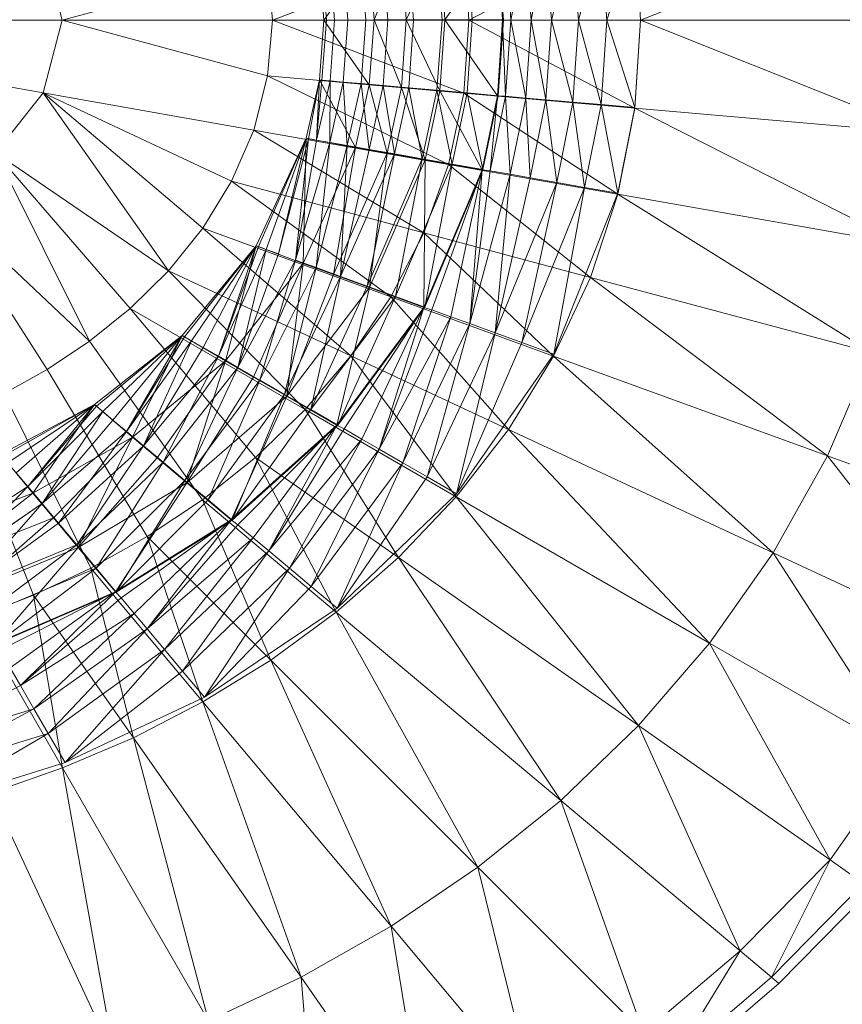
# Model space of a CAD drawing. Header units: metres. Extents: x 391.1 to 427.5, y 12.8 to 28.4.
# Tile 169 of 206: x 407.9349 to 408.0343, y 27.2037 to 27.3227. Entities that reach past the tile are written whole.
import ezdxf

# ---------------------------------------------------------------- set-up
doc = ezdxf.new("R2010")
doc.units = ezdxf.units.M
doc.layers.add('A-DETL-____-MBND', color=7, linetype='Continuous', lineweight=18)

# ---------------------------------------------------------------- blocks, each defined once
blk = doc.blocks.new('Family - Inodor PA-152337-03_TEL_P0A')
at = {"layer": 'A-DETL-____-MBND', "color": 253, "true_color": 0xaaaaaa}
for p, q in [((0.66725, 0.21359), (0.63302, 0.19991)), ((0.63233, 0.21053), (0.61227, 0.19991)), ((0.61979, 0.19992), (0.62158, 0.20955)), ((0.61979, 0.19992), (0.62158, 0.20955)), ((0.62223, 0.19992), (0.62158, 0.20955)), ((0.62223, 0.19992), (0.62158, 0.20955)), ((0.62223, 0.19992), (0.62484, 0.20984)), ((0.62223, 0.19992), (0.62484, 0.20984)), ((0.62551, 0.19992), (0.62484, 0.20984)), ((0.62551, 0.19992), (0.62484, 0.20984)), ((0.62551, 0.19992), (0.62825, 0.21013)), ((0.62551, 0.19992), (0.62825, 0.21013)), ((0.62893, 0.19992), (0.62825, 0.21013)), ((0.62893, 0.19992), (0.62825, 0.21013)), ((0.62893, 0.19992), (0.63233, 0.21049)), ((0.62893, 0.19992), (0.63233, 0.21049)), ((0.63302, 0.19991), (0.63233, 0.21053)), ((0.63302, 0.19991), (0.63233, 0.21049)), ((0.56308, 0.19991), (0.5608, 0.2087)), ((0.61164, 0.20872), (0.5885, 0.19991)), ((0.60469, 0.19997), (0.60875, 0.20848)), ((0.60469, 0.19997), (0.60875, 0.20848)), ((0.60901, 0.19992), (0.6084, 0.20839)), ((0.60901, 0.19992), (0.6084, 0.20839)), ((0.60936, 0.19997), (0.60875, 0.20848)), ((0.60936, 0.19997), (0.60875, 0.20848)), ((0.60936, 0.19997), (0.61571, 0.20909)), ((0.60936, 0.19997), (0.61571, 0.20909)), ((0.61227, 0.19991), (0.61164, 0.20872)), ((0.61267, 0.19992), (0.61205, 0.20871)), ((0.61267, 0.19992), (0.61205, 0.20871)), ((0.61634, 0.19997), (0.61571, 0.20909)), ((0.61634, 0.19997), (0.61571, 0.20909)), ((0.61643, 0.19992), (0.6158, 0.20904)), ((0.61634, 0.19997), (0.6167, 0.20912)), ((0.61634, 0.19997), (0.6167, 0.20912)), ((0.61734, 0.19992), (0.6167, 0.20912)), ((0.61734, 0.19992), (0.6167, 0.20912)), ((0.61734, 0.19992), (0.61915, 0.20934)), ((0.61734, 0.19992), (0.61915, 0.20934)), ((0.61979, 0.19992), (0.61915, 0.20934)), ((0.61979, 0.19992), (0.61915, 0.20934)), ((0.59473, 0.19992), (0.59418, 0.20715)), ((0.59473, 0.19992), (0.59418, 0.20715)), ((0.59418, 0.20715), (0.59473, 0.19991)), ((0.59473, 0.19991), (0.59418, 0.20715)), ((0.59504, 0.19991), (0.59449, 0.20718)), ((0.59504, 0.19991), (0.59449, 0.20718)), ((0.59473, 0.19992), (0.60022, 0.20774)), ((0.59473, 0.19992), (0.60022, 0.20774)), ((0.59602, 0.19991), (0.59547, 0.20726)), ((0.59602, 0.19991), (0.59547, 0.20726)), ((0.59762, 0.19992), (0.59707, 0.2074)), ((0.59762, 0.19992), (0.59707, 0.2074)), ((0.59979, 0.19992), (0.59923, 0.20759)), ((0.59979, 0.19992), (0.59923, 0.20759)), ((0.60079, 0.19997), (0.60022, 0.20774)), ((0.60022, 0.20774), (0.60079, 0.19997)), ((0.60079, 0.19997), (0.60022, 0.20774)), ((0.60079, 0.19997), (0.6041, 0.20807)), ((0.60079, 0.19997), (0.6041, 0.20807)), ((0.60247, 0.19991), (0.6019, 0.20782)), ((0.60247, 0.19991), (0.6019, 0.20782)), ((0.60469, 0.19997), (0.6041, 0.20807)), ((0.60469, 0.19997), (0.6041, 0.20807)), ((0.60557, 0.19992), (0.60498, 0.20809)), ((0.60557, 0.19992), (0.60498, 0.20809)), ((0.58792, 0.20665), (0.56308, 0.19991)), ((0.5885, 0.19991), (0.58792, 0.20665)), ((0.56308, 0.19991), (0.51095, 0.19991)), ((0.5608, 0.19112), (0.51095, 0.19991)), ((0.56308, 0.19991), (0.5608, 0.19112)), ((0.5885, 0.19991), (0.56308, 0.19991)), ((0.58792, 0.19318), (0.56308, 0.19991)), ((0.5885, 0.19991), (0.58792, 0.19318)), ((0.61227, 0.19991), (0.5885, 0.19991)), ((0.61164, 0.19111), (0.5885, 0.19991)), ((0.59418, 0.1927), (0.59473, 0.19992)), ((0.59418, 0.1927), (0.59473, 0.19992)), ((0.59473, 0.19991), (0.59418, 0.1927)), ((0.59418, 0.1927), (0.59473, 0.19991)), ((0.59449, 0.19267), (0.59504, 0.19991)), ((0.59449, 0.19267), (0.59504, 0.19991)), ((0.60079, 0.19997), (0.59473, 0.19992)), ((0.59473, 0.19992), (0.60079, 0.19997)), ((0.60022, 0.19211), (0.59473, 0.19992)), ((0.60022, 0.19211), (0.59473, 0.19992)), ((0.59473, 0.19991), (0.59504, 0.19991)), ((0.59473, 0.19991), (0.59504, 0.19991)), ((0.59504, 0.19991), (0.59602, 0.19991)), ((0.59504, 0.19991), (0.59602, 0.19991)), ((0.59547, 0.19258), (0.59602, 0.19991)), ((0.59547, 0.19258), (0.59602, 0.19991)), ((0.59602, 0.19991), (0.59762, 0.19992)), ((0.59602, 0.19991), (0.59762, 0.19992)), ((0.59706, 0.19244), (0.59762, 0.19992)), ((0.59706, 0.19244), (0.59762, 0.19992)), ((0.59762, 0.19992), (0.59979, 0.19992)), ((0.59762, 0.19992), (0.59979, 0.19992)), ((0.59923, 0.19225), (0.59979, 0.19992)), ((0.59923, 0.19225), (0.59979, 0.19992)), ((0.59979, 0.19992), (0.60247, 0.19991)), ((0.59979, 0.19992), (0.60247, 0.19991)), ((0.60022, 0.19211), (0.60079, 0.19997)), ((0.60079, 0.19997), (0.60022, 0.19211)), ((0.60022, 0.19211), (0.60079, 0.19997)), ((0.60469, 0.19997), (0.60079, 0.19997)), ((0.60469, 0.19997), (0.60079, 0.19997)), ((0.6041, 0.19177), (0.60079, 0.19997)), ((0.6041, 0.19177), (0.60079, 0.19997)), ((0.60189, 0.19201), (0.60247, 0.19991)), ((0.60189, 0.19201), (0.60247, 0.19991)), ((0.60247, 0.19991), (0.60557, 0.19992)), ((0.60247, 0.19991), (0.60557, 0.19992)), ((0.60469, 0.19997), (0.6041, 0.19177)), ((0.6041, 0.19177), (0.60469, 0.19997)), ((0.60936, 0.19997), (0.60469, 0.19997)), ((0.60875, 0.19136), (0.60469, 0.19997)), ((0.60469, 0.19997), (0.60936, 0.19997)), ((0.60875, 0.19136), (0.60469, 0.19997)), ((0.60498, 0.19175), (0.60557, 0.19992)), ((0.60498, 0.19175), (0.60557, 0.19992)), ((0.60557, 0.19992), (0.60901, 0.19992)), ((0.60557, 0.19992), (0.60901, 0.19992)), ((0.6084, 0.19146), (0.60901, 0.19992)), ((0.6084, 0.19146), (0.60901, 0.19992)), ((0.60875, 0.19136), (0.60936, 0.19997)), ((0.60875, 0.19136), (0.60936, 0.19997)), ((0.60901, 0.19992), (0.61267, 0.19992)), ((0.60901, 0.19992), (0.61267, 0.19992)), ((0.61634, 0.19997), (0.60936, 0.19997)), ((0.61634, 0.19997), (0.60936, 0.19997)), ((0.61571, 0.19076), (0.60936, 0.19997)), ((0.61571, 0.19076), (0.60936, 0.19997)), ((0.61227, 0.19991), (0.61164, 0.19111)), ((0.61204, 0.19112), (0.61267, 0.19992)), ((0.61204, 0.19112), (0.61267, 0.19992)), ((0.63302, 0.19991), (0.61227, 0.19991)), ((0.63233, 0.1893), (0.61227, 0.19991)), ((0.61267, 0.19992), (0.61643, 0.19992)), ((0.61267, 0.19992), (0.61643, 0.19992)), ((0.61634, 0.19997), (0.61571, 0.19076)), ((0.61571, 0.19076), (0.61634, 0.19997)), ((0.6158, 0.19078), (0.61643, 0.19992)), ((0.61734, 0.19992), (0.61634, 0.19997)), ((0.61734, 0.19992), (0.61634, 0.19997)), ((0.6167, 0.19072), (0.61634, 0.19997)), ((0.6167, 0.19072), (0.61634, 0.19997)), ((0.61734, 0.19992), (0.6167, 0.19072)), ((0.6167, 0.19072), (0.61734, 0.19992)), ((0.61979, 0.19992), (0.61734, 0.19992)), ((0.61915, 0.19051), (0.61734, 0.19992)), ((0.61734, 0.19992), (0.61979, 0.19992)), ((0.61915, 0.19051), (0.61734, 0.19992)), ((0.61915, 0.19051), (0.61979, 0.19992)), ((0.61915, 0.19051), (0.61979, 0.19992)), ((0.62223, 0.19992), (0.61979, 0.19992)), ((0.62158, 0.1903), (0.61979, 0.19992)), ((0.61979, 0.19992), (0.62223, 0.19992)), ((0.62158, 0.1903), (0.61979, 0.19992)), ((0.62158, 0.1903), (0.62223, 0.19992)), ((0.62158, 0.1903), (0.62223, 0.19992)), ((0.62551, 0.19992), (0.62223, 0.19992)), ((0.62484, 0.19001), (0.62223, 0.19992)), ((0.62223, 0.19992), (0.62551, 0.19992)), ((0.62484, 0.19001), (0.62223, 0.19992)), ((0.62484, 0.19001), (0.62551, 0.19992)), ((0.62484, 0.19001), (0.62551, 0.19992)), ((0.62893, 0.19992), (0.62551, 0.19992)), ((0.62825, 0.18971), (0.62551, 0.19992)), ((0.62551, 0.19992), (0.62893, 0.19992)), ((0.62825, 0.18971), (0.62551, 0.19992)), ((0.62825, 0.18971), (0.62893, 0.19992)), ((0.62825, 0.18971), (0.62893, 0.19992)), ((0.63302, 0.19991), (0.62893, 0.19992)), ((0.63302, 0.19991), (0.62893, 0.19992)), ((0.63233, 0.18936), (0.62893, 0.19992)), ((0.63233, 0.18936), (0.62893, 0.19992)), ((0.63302, 0.19991), (0.63233, 0.1893)), ((0.63302, 0.19991), (0.63233, 0.18936)), ((0.66806, 0.19991), (0.63302, 0.19991)), ((0.66725, 0.18624), (0.63302, 0.19991)), ((0.58792, 0.19318), (0.58624, 0.18664)), ((0.61164, 0.19111), (0.58792, 0.19318)), ((0.60979, 0.18249), (0.58792, 0.19318)), ((0.59258, 0.18564), (0.59418, 0.1927)), ((0.59258, 0.18564), (0.59418, 0.1927)), ((0.59418, 0.1927), (0.59258, 0.18564)), ((0.59258, 0.18564), (0.59418, 0.1927)), ((0.59287, 0.18557), (0.59418, 0.1927)), ((0.59287, 0.18557), (0.59418, 0.1927)), ((0.59385, 0.18542), (0.59418, 0.1927)), ((0.59385, 0.18542), (0.59418, 0.1927)), ((0.59449, 0.19267), (0.59385, 0.18542)), ((0.59385, 0.18542), (0.59449, 0.19267)), ((0.59547, 0.19258), (0.59385, 0.18542)), ((0.59385, 0.18542), (0.59547, 0.19258)), ((0.60022, 0.19211), (0.59418, 0.1927)), ((0.60022, 0.19211), (0.59418, 0.1927)), ((0.59854, 0.18453), (0.59418, 0.1927)), ((0.59854, 0.18453), (0.59418, 0.1927)), ((0.59418, 0.1927), (0.59449, 0.19267)), ((0.59449, 0.19267), (0.59418, 0.1927)), ((0.59449, 0.19267), (0.59547, 0.19258)), ((0.59547, 0.19258), (0.59449, 0.19267)), ((0.59543, 0.18514), (0.59547, 0.19258)), ((0.59543, 0.18514), (0.59547, 0.19258)), ((0.59706, 0.19244), (0.59543, 0.18514)), ((0.59543, 0.18514), (0.59706, 0.19244)), ((0.59547, 0.19258), (0.59706, 0.19244)), ((0.59706, 0.19244), (0.59547, 0.19258)), ((0.59706, 0.19244), (0.59923, 0.19225)), ((0.59923, 0.19225), (0.59706, 0.19244)), ((0.59756, 0.18476), (0.59706, 0.19244)), ((0.59756, 0.18476), (0.59706, 0.19244)), ((0.59923, 0.19225), (0.59756, 0.18476)), ((0.59756, 0.18476), (0.59923, 0.19225)), ((0.60022, 0.19211), (0.59854, 0.18453)), ((0.60022, 0.19211), (0.59854, 0.18453)), ((0.59854, 0.18453), (0.60022, 0.19211)), ((0.59923, 0.19225), (0.60189, 0.19201)), ((0.60189, 0.19201), (0.59923, 0.19225)), ((0.6002, 0.1843), (0.59923, 0.19225)), ((0.6002, 0.1843), (0.59923, 0.19225)), ((0.60189, 0.19201), (0.6002, 0.1843)), ((0.6002, 0.1843), (0.60189, 0.19201)), ((0.6041, 0.19177), (0.60022, 0.19211)), ((0.6041, 0.19177), (0.60022, 0.19211)), ((0.60237, 0.18386), (0.60022, 0.19211)), ((0.60237, 0.18386), (0.60022, 0.19211)), ((0.60189, 0.19201), (0.60498, 0.19175)), ((0.60498, 0.19175), (0.60189, 0.19201)), ((0.60326, 0.18376), (0.60189, 0.19201)), ((0.60326, 0.18376), (0.60189, 0.19201)), ((0.6041, 0.19177), (0.60237, 0.18386)), ((0.60237, 0.18386), (0.6041, 0.19177)), ((0.60498, 0.19175), (0.60326, 0.18376)), ((0.60326, 0.18376), (0.60498, 0.19175)), ((0.60875, 0.19136), (0.6041, 0.19177)), ((0.60875, 0.19136), (0.6041, 0.19177)), ((0.60697, 0.18305), (0.6041, 0.19177)), ((0.60697, 0.18305), (0.6041, 0.19177)), ((0.60498, 0.19175), (0.6084, 0.19146)), ((0.6084, 0.19146), (0.60498, 0.19175)), ((0.60663, 0.18317), (0.60498, 0.19175)), ((0.60663, 0.18317), (0.60498, 0.19175)), ((0.5608, 0.19112), (0.55503, 0.18387)), ((0.58624, 0.18664), (0.5608, 0.19112)), ((0.58357, 0.18046), (0.5608, 0.19112)), ((0.5608, 0.19112), (0.57592, 0.16962)), ((0.58007, 0.17476), (0.5608, 0.19112)), ((0.6084, 0.19146), (0.60663, 0.18317)), ((0.60663, 0.18317), (0.6084, 0.19146)), ((0.60875, 0.19136), (0.60697, 0.18305)), ((0.60697, 0.18305), (0.60875, 0.19136)), ((0.6084, 0.19146), (0.61204, 0.19112)), ((0.61204, 0.19112), (0.6084, 0.19146)), ((0.61024, 0.18253), (0.6084, 0.19146)), ((0.61024, 0.18253), (0.6084, 0.19146)), ((0.61571, 0.19076), (0.60875, 0.19136)), ((0.61571, 0.19076), (0.60875, 0.19136)), ((0.61385, 0.18184), (0.60875, 0.19136)), ((0.61385, 0.18184), (0.60875, 0.19136)), ((0.61164, 0.19111), (0.60979, 0.18249)), ((0.61204, 0.19112), (0.61024, 0.18253)), ((0.61024, 0.18253), (0.61204, 0.19112)), ((0.63233, 0.1893), (0.61164, 0.19111)), ((0.63029, 0.17887), (0.61164, 0.19111)), ((0.61204, 0.19112), (0.6158, 0.19078)), ((0.6158, 0.19078), (0.61204, 0.19112)), ((0.61395, 0.18188), (0.61204, 0.19112)), ((0.61395, 0.18188), (0.61204, 0.19112)), ((0.61571, 0.19076), (0.61385, 0.18184)), ((0.61385, 0.18184), (0.61571, 0.19076)), ((0.6158, 0.19078), (0.61395, 0.18188)), ((0.61484, 0.18171), (0.61571, 0.19076)), ((0.61484, 0.18171), (0.61571, 0.19076)), ((0.6167, 0.19072), (0.61484, 0.18171)), ((0.61484, 0.18171), (0.6167, 0.19072)), ((0.6167, 0.19072), (0.61571, 0.19076)), ((0.6167, 0.19072), (0.61571, 0.19076)), ((0.61915, 0.19051), (0.6167, 0.19072)), ((0.61915, 0.19051), (0.6167, 0.19072)), ((0.61726, 0.18129), (0.6167, 0.19072)), ((0.61726, 0.18129), (0.6167, 0.19072)), ((0.61915, 0.19051), (0.61726, 0.18129)), ((0.61726, 0.18129), (0.61915, 0.19051)), ((0.62158, 0.1903), (0.61915, 0.19051)), ((0.62158, 0.1903), (0.61915, 0.19051)), ((0.61966, 0.18087), (0.61915, 0.19051)), ((0.61966, 0.18087), (0.61915, 0.19051)), ((0.62158, 0.1903), (0.61966, 0.18087)), ((0.61966, 0.18087), (0.62158, 0.1903)), ((0.62484, 0.19001), (0.62158, 0.1903)), ((0.62484, 0.19001), (0.62158, 0.1903)), ((0.62289, 0.1803), (0.62158, 0.1903)), ((0.62289, 0.1803), (0.62158, 0.1903)), ((0.62484, 0.19001), (0.62289, 0.1803)), ((0.62289, 0.1803), (0.62484, 0.19001)), ((0.62825, 0.18971), (0.62484, 0.19001)), ((0.62825, 0.18971), (0.62484, 0.19001)), ((0.62625, 0.1797), (0.62484, 0.19001)), ((0.62625, 0.1797), (0.62484, 0.19001)), ((0.62825, 0.18971), (0.62625, 0.1797)), ((0.62625, 0.1797), (0.62825, 0.18971)), ((0.63233, 0.18936), (0.62825, 0.18971)), ((0.63233, 0.18936), (0.62825, 0.18971)), ((0.63029, 0.179), (0.62825, 0.18971)), ((0.63029, 0.179), (0.62825, 0.18971)), ((0.63233, 0.18936), (0.63029, 0.179)), ((0.63233, 0.1893), (0.63029, 0.17887)), ((0.66725, 0.18624), (0.63233, 0.1893)), ((0.66485, 0.17278), (0.63233, 0.1893)), ((0.58624, 0.18664), (0.58357, 0.18046)), ((0.60979, 0.18249), (0.58624, 0.18664)), ((0.6068, 0.17423), (0.58624, 0.18664)), ((0.58653, 0.17265), (0.59258, 0.18564)), ((0.58653, 0.17265), (0.59258, 0.18564)), ((0.59258, 0.18564), (0.58653, 0.17265)), ((0.58653, 0.17265), (0.59258, 0.18564)), ((0.58683, 0.17254), (0.59258, 0.18564)), ((0.58683, 0.17254), (0.59258, 0.18564)), ((0.58775, 0.17221), (0.59258, 0.18564)), ((0.58775, 0.17221), (0.59258, 0.18564)), ((0.58925, 0.17166), (0.59258, 0.18564)), ((0.58925, 0.17166), (0.59258, 0.18564)), ((0.59287, 0.18557), (0.58925, 0.17166)), ((0.58925, 0.17166), (0.59287, 0.18557)), ((0.5913, 0.17092), (0.59287, 0.18557)), ((0.5913, 0.17092), (0.59287, 0.18557)), ((0.59385, 0.18542), (0.5913, 0.17092)), ((0.5913, 0.17092), (0.59385, 0.18542)), ((0.59543, 0.18514), (0.5913, 0.17092)), ((0.5913, 0.17092), (0.59543, 0.18514)), ((0.59221, 0.17052), (0.59258, 0.18564)), ((0.59221, 0.17052), (0.59258, 0.18564)), ((0.59854, 0.18453), (0.59221, 0.17052)), ((0.59854, 0.18453), (0.59221, 0.17052)), ((0.59221, 0.17052), (0.59854, 0.18453)), ((0.59854, 0.18453), (0.59258, 0.18564)), ((0.59854, 0.18453), (0.59258, 0.18564)), ((0.59287, 0.18557), (0.59258, 0.18564)), ((0.59287, 0.18557), (0.59258, 0.18564)), ((0.59385, 0.18542), (0.59287, 0.18557)), ((0.59385, 0.18542), (0.59287, 0.18557)), ((0.59381, 0.17), (0.59543, 0.18514)), ((0.59381, 0.17), (0.59543, 0.18514)), ((0.59756, 0.18476), (0.59381, 0.17)), ((0.59381, 0.17), (0.59756, 0.18476)), ((0.59543, 0.18514), (0.59385, 0.18542)), ((0.59543, 0.18514), (0.59385, 0.18542)), ((0.59756, 0.18476), (0.59543, 0.18514)), ((0.59756, 0.18476), (0.59543, 0.18514)), ((0.59587, 0.16919), (0.59854, 0.18453)), ((0.59587, 0.16919), (0.59854, 0.18453)), ((0.59672, 0.16894), (0.59756, 0.18476)), ((0.59672, 0.16894), (0.59756, 0.18476)), ((0.6002, 0.1843), (0.59756, 0.18476)), ((0.6002, 0.1843), (0.59756, 0.18476)), ((0.60237, 0.18386), (0.59854, 0.18453)), ((0.60237, 0.18386), (0.59854, 0.18453)), ((0.57592, 0.16962), (0.55503, 0.18387)), ((0.55503, 0.18387), (0.56637, 0.16111)), ((0.5713, 0.16507), (0.55503, 0.18387)), ((0.60237, 0.18386), (0.59587, 0.16919)), ((0.59587, 0.16919), (0.60237, 0.18386)), ((0.6002, 0.1843), (0.59672, 0.16894)), ((0.59672, 0.16894), (0.6002, 0.1843)), ((0.60326, 0.18376), (0.59672, 0.16894)), ((0.59672, 0.16894), (0.60326, 0.18376)), ((0.59995, 0.16777), (0.60326, 0.18376)), ((0.59995, 0.16777), (0.60326, 0.18376)), ((0.60326, 0.18376), (0.6002, 0.1843)), ((0.60326, 0.18376), (0.6002, 0.1843)), ((0.60026, 0.16759), (0.60237, 0.18386)), ((0.60026, 0.16759), (0.60237, 0.18386)), ((0.60697, 0.18305), (0.60237, 0.18386)), ((0.60697, 0.18305), (0.60237, 0.18386)), ((0.60663, 0.18317), (0.60326, 0.18376)), ((0.60663, 0.18317), (0.60326, 0.18376)), ((0.60663, 0.18317), (0.59995, 0.16777)), ((0.59995, 0.16777), (0.60663, 0.18317)), ((0.60697, 0.18305), (0.60026, 0.16759)), ((0.60026, 0.16759), (0.60697, 0.18305)), ((0.60338, 0.16652), (0.60663, 0.18317)), ((0.60338, 0.16652), (0.60663, 0.18317)), ((0.61024, 0.18253), (0.60338, 0.16652)), ((0.60338, 0.16652), (0.61024, 0.18253)), ((0.61024, 0.18253), (0.60663, 0.18317)), ((0.61024, 0.18253), (0.60663, 0.18317)), ((0.60979, 0.18249), (0.6068, 0.17423)), ((0.60682, 0.1652), (0.60697, 0.18305)), ((0.60682, 0.1652), (0.60697, 0.18305)), ((0.60693, 0.16523), (0.61024, 0.18253)), ((0.60693, 0.16523), (0.61024, 0.18253)), ((0.61385, 0.18184), (0.60697, 0.18305)), ((0.61385, 0.18184), (0.60697, 0.18305)), ((0.63029, 0.17887), (0.60979, 0.18249)), ((0.62697, 0.16883), (0.60979, 0.18249)), ((0.61395, 0.18188), (0.61024, 0.18253)), ((0.61395, 0.18188), (0.61024, 0.18253)), ((0.61385, 0.18184), (0.60682, 0.1652)), ((0.60682, 0.1652), (0.61385, 0.18184)), ((0.61395, 0.18188), (0.60693, 0.16523)), ((0.60778, 0.16491), (0.61385, 0.18184)), ((0.60778, 0.16491), (0.61385, 0.18184)), ((0.61008, 0.16407), (0.61385, 0.18184)), ((0.61008, 0.16407), (0.61385, 0.18184)), ((0.61237, 0.16324), (0.61385, 0.18184)), ((0.61237, 0.16324), (0.61385, 0.18184)), ((0.61484, 0.18171), (0.61237, 0.16324)), ((0.61237, 0.16324), (0.61484, 0.18171)), ((0.61726, 0.18129), (0.61237, 0.16324)), ((0.61237, 0.16324), (0.61726, 0.18129)), ((0.61484, 0.18171), (0.61385, 0.18184)), ((0.61484, 0.18171), (0.61385, 0.18184)), ((0.61726, 0.18129), (0.61484, 0.18171)), ((0.61726, 0.18129), (0.61484, 0.18171)), ((0.61545, 0.16212), (0.61726, 0.18129)), ((0.61545, 0.16212), (0.61726, 0.18129)), ((0.61966, 0.18087), (0.61726, 0.18129)), ((0.61966, 0.18087), (0.61726, 0.18129)), ((0.58357, 0.18046), (0.58007, 0.17476)), ((0.6068, 0.17423), (0.58357, 0.18046)), ((0.58357, 0.18046), (0.60281, 0.16648)), ((0.61966, 0.18087), (0.61545, 0.16212)), ((0.61545, 0.16212), (0.61966, 0.18087)), ((0.62289, 0.1803), (0.61545, 0.16212)), ((0.61545, 0.16212), (0.62289, 0.1803)), ((0.61867, 0.16095), (0.62289, 0.1803)), ((0.61867, 0.16095), (0.62289, 0.1803)), ((0.62289, 0.1803), (0.61966, 0.18087)), ((0.62289, 0.1803), (0.61966, 0.18087)), ((0.62625, 0.1797), (0.62289, 0.1803)), ((0.62625, 0.1797), (0.62289, 0.1803)), ((0.56637, 0.16111), (0.54779, 0.17865)), ((0.56126, 0.1577), (0.54779, 0.17865)), ((0.62625, 0.1797), (0.61867, 0.16095)), ((0.61867, 0.16095), (0.62625, 0.1797)), ((0.62252, 0.15955), (0.62625, 0.1797)), ((0.62252, 0.15955), (0.62625, 0.1797)), ((0.63029, 0.179), (0.62252, 0.15955)), ((0.63029, 0.179), (0.62625, 0.1797)), ((0.63029, 0.179), (0.62625, 0.1797)), ((0.63029, 0.17887), (0.62697, 0.16883)), ((0.66485, 0.17278), (0.63029, 0.17887)), ((0.66094, 0.15973), (0.63029, 0.17887)), ((0.58007, 0.17476), (0.57592, 0.16962)), ((0.60281, 0.16648), (0.58007, 0.17476)), ((0.58007, 0.17476), (0.59798, 0.15933)), ((0.6068, 0.17423), (0.60281, 0.16648)), ((0.62697, 0.16883), (0.6068, 0.17423)), ((0.62251, 0.15931), (0.6068, 0.17423)), ((0.57761, 0.16181), (0.58653, 0.17265)), ((0.57761, 0.16181), (0.58653, 0.17265)), ((0.58653, 0.17265), (0.57761, 0.16181)), ((0.57761, 0.16181), (0.58653, 0.17265)), ((0.57788, 0.16165), (0.58653, 0.17265)), ((0.57788, 0.16165), (0.58653, 0.17265)), ((0.57873, 0.16116), (0.58653, 0.17265)), ((0.57873, 0.16116), (0.58653, 0.17265)), ((0.58012, 0.16036), (0.58653, 0.17265)), ((0.58012, 0.16036), (0.58653, 0.17265)), ((0.582, 0.15928), (0.58653, 0.17265)), ((0.582, 0.15928), (0.58653, 0.17265)), ((0.58284, 0.15873), (0.58653, 0.17265)), ((0.58284, 0.15873), (0.58653, 0.17265)), ((0.59221, 0.17052), (0.58653, 0.17265)), ((0.59221, 0.17052), (0.58653, 0.17265)), ((0.58683, 0.17254), (0.58653, 0.17265)), ((0.58683, 0.17254), (0.58653, 0.17265)), ((0.58683, 0.17254), (0.582, 0.15928)), ((0.582, 0.15928), (0.58683, 0.17254)), ((0.58775, 0.17221), (0.582, 0.15928)), ((0.582, 0.15928), (0.58775, 0.17221)), ((0.58432, 0.15794), (0.58775, 0.17221)), ((0.58432, 0.15794), (0.58775, 0.17221)), ((0.58432, 0.15794), (0.58925, 0.17166)), ((0.58925, 0.17166), (0.58432, 0.15794)), ((0.58775, 0.17221), (0.58683, 0.17254)), ((0.58775, 0.17221), (0.58683, 0.17254)), ((0.58925, 0.17166), (0.58775, 0.17221)), ((0.58925, 0.17166), (0.58775, 0.17221)), ((0.59221, 0.17052), (0.58284, 0.15873)), ((0.59221, 0.17052), (0.58284, 0.15873)), ((0.58284, 0.15873), (0.59221, 0.17052)), ((0.58432, 0.15794), (0.5913, 0.17092)), ((0.58432, 0.15794), (0.5913, 0.17092)), ((0.58621, 0.15678), (0.59221, 0.17052)), ((0.58621, 0.15678), (0.59221, 0.17052)), ((0.587, 0.15639), (0.5913, 0.17092)), ((0.587, 0.15639), (0.5913, 0.17092)), ((0.59025, 0.15445), (0.59221, 0.17052)), ((0.59025, 0.15445), (0.59221, 0.17052)), ((0.59381, 0.17), (0.5913, 0.17092)), ((0.59381, 0.17), (0.5913, 0.17092)), ((0.59587, 0.16919), (0.59221, 0.17052)), ((0.59587, 0.16919), (0.59221, 0.17052)), ((0.57592, 0.16962), (0.5713, 0.16507)), ((0.59798, 0.15933), (0.57592, 0.16962)), ((0.57592, 0.16962), (0.59247, 0.15285)), ((0.59381, 0.17), (0.587, 0.15639)), ((0.587, 0.15639), (0.59381, 0.17)), ((0.58997, 0.15467), (0.59381, 0.17)), ((0.58997, 0.15467), (0.59381, 0.17)), ((0.59587, 0.16919), (0.59025, 0.15445)), ((0.59025, 0.15445), (0.59587, 0.16919)), ((0.59672, 0.16894), (0.59381, 0.17)), ((0.59672, 0.16894), (0.59381, 0.17)), ((0.60026, 0.16759), (0.59587, 0.16919)), ((0.60026, 0.16759), (0.59587, 0.16919)), ((0.59672, 0.16894), (0.58997, 0.15467)), ((0.58997, 0.15467), (0.59672, 0.16894)), ((0.59314, 0.15285), (0.59672, 0.16894)), ((0.59314, 0.15285), (0.59672, 0.16894)), ((0.59995, 0.16777), (0.59672, 0.16894)), ((0.59995, 0.16777), (0.59672, 0.16894)), ((0.62697, 0.16883), (0.62251, 0.15931)), ((0.66094, 0.15973), (0.62697, 0.16883)), ((0.65562, 0.14726), (0.62697, 0.16883)), ((0.60026, 0.16759), (0.59025, 0.15445)), ((0.59025, 0.15445), (0.60026, 0.16759)), ((0.59995, 0.16777), (0.59314, 0.15285)), ((0.59314, 0.15285), (0.59995, 0.16777)), ((0.5963, 0.15096), (0.60026, 0.16759)), ((0.5963, 0.15096), (0.60026, 0.16759)), ((0.60338, 0.16652), (0.59995, 0.16777)), ((0.60338, 0.16652), (0.59995, 0.16777)), ((0.60682, 0.1652), (0.60026, 0.16759)), ((0.60682, 0.1652), (0.60026, 0.16759)), ((0.60338, 0.16652), (0.59314, 0.15285)), ((0.59314, 0.15285), (0.60338, 0.16652)), ((0.59641, 0.15096), (0.60338, 0.16652)), ((0.59641, 0.15096), (0.60338, 0.16652)), ((0.60281, 0.16648), (0.59798, 0.15933)), ((0.62251, 0.15931), (0.60281, 0.16648)), ((0.60281, 0.16648), (0.61704, 0.15045)), ((0.60693, 0.16523), (0.60338, 0.16652)), ((0.60693, 0.16523), (0.60338, 0.16652)), ((0.5713, 0.16507), (0.56637, 0.16111)), ((0.59247, 0.15285), (0.5713, 0.16507)), ((0.5713, 0.16507), (0.58644, 0.14706)), ((0.60682, 0.1652), (0.5963, 0.15096)), ((0.5963, 0.15096), (0.60682, 0.1652)), ((0.60693, 0.16523), (0.59641, 0.15096)), ((0.59719, 0.1505), (0.60682, 0.1652)), ((0.59719, 0.1505), (0.60682, 0.1652)), ((0.59931, 0.14928), (0.60682, 0.1652)), ((0.59931, 0.14928), (0.60682, 0.1652)), ((0.60142, 0.14806), (0.60682, 0.1652)), ((0.60142, 0.14806), (0.60682, 0.1652)), ((0.60778, 0.16491), (0.60142, 0.14806)), ((0.60142, 0.14806), (0.60778, 0.16491)), ((0.60778, 0.16491), (0.60682, 0.1652)), ((0.60778, 0.16491), (0.60682, 0.1652)), ((0.61008, 0.16407), (0.60778, 0.16491)), ((0.61008, 0.16407), (0.60778, 0.16491)), ((0.61008, 0.16407), (0.60142, 0.14806)), ((0.60142, 0.14806), (0.61008, 0.16407)), ((0.60426, 0.14642), (0.61008, 0.16407)), ((0.60426, 0.14642), (0.61008, 0.16407)), ((0.61237, 0.16324), (0.60426, 0.14642)), ((0.60426, 0.14642), (0.61237, 0.16324)), ((0.60723, 0.14471), (0.61237, 0.16324)), ((0.60723, 0.14471), (0.61237, 0.16324)), ((0.61237, 0.16324), (0.61008, 0.16407)), ((0.61237, 0.16324), (0.61008, 0.16407)), ((0.61545, 0.16212), (0.61237, 0.16324)), ((0.61545, 0.16212), (0.61237, 0.16324)), ((0.61545, 0.16212), (0.60723, 0.14471)), ((0.60723, 0.14471), (0.61545, 0.16212)), ((0.61078, 0.14267), (0.61545, 0.16212)), ((0.61078, 0.14267), (0.61545, 0.16212)), ((0.61867, 0.16095), (0.61545, 0.16212)), ((0.61867, 0.16095), (0.61545, 0.16212)), ((0.56637, 0.16111), (0.56126, 0.1577)), ((0.56637, 0.16111), (0.58003, 0.14195)), ((0.56699, 0.15344), (0.57761, 0.16181)), ((0.56699, 0.15344), (0.57761, 0.16181)), ((0.57761, 0.16181), (0.56699, 0.15344)), ((0.56699, 0.15344), (0.57761, 0.16181)), ((0.56723, 0.15324), (0.57761, 0.16181)), ((0.56723, 0.15324), (0.57761, 0.16181)), ((0.56798, 0.15261), (0.57761, 0.16181)), ((0.56798, 0.15261), (0.57761, 0.16181)), ((0.56921, 0.15158), (0.57761, 0.16181)), ((0.56921, 0.15158), (0.57761, 0.16181)), ((0.57087, 0.15019), (0.57761, 0.16181)), ((0.57087, 0.15019), (0.57761, 0.16181)), ((0.57788, 0.16165), (0.57087, 0.15019)), ((0.57087, 0.15019), (0.57788, 0.16165)), ((0.57873, 0.16116), (0.57087, 0.15019)), ((0.57087, 0.15019), (0.57873, 0.16116)), ((0.5716, 0.1495), (0.57761, 0.16181)), ((0.5716, 0.1495), (0.57761, 0.16181)), ((0.57292, 0.14847), (0.57873, 0.16116)), ((0.57292, 0.14847), (0.57873, 0.16116)), ((0.58284, 0.15873), (0.57761, 0.16181)), ((0.58284, 0.15873), (0.57761, 0.16181)), ((0.57788, 0.16165), (0.57761, 0.16181)), ((0.57788, 0.16165), (0.57761, 0.16181)), ((0.57873, 0.16116), (0.57788, 0.16165)), ((0.57873, 0.16116), (0.57788, 0.16165)), ((0.58012, 0.16036), (0.57873, 0.16116)), ((0.58012, 0.16036), (0.57873, 0.16116)), ((0.61867, 0.16095), (0.61078, 0.14267)), ((0.61078, 0.14267), (0.61867, 0.16095)), ((0.62252, 0.15955), (0.61867, 0.16095)), ((0.62252, 0.15955), (0.61867, 0.16095)), ((0.58012, 0.16036), (0.57292, 0.14847)), ((0.57292, 0.14847), (0.58012, 0.16036)), ((0.582, 0.15928), (0.58012, 0.16036)), ((0.582, 0.15928), (0.58012, 0.16036)), ((0.62252, 0.15955), (0.61078, 0.14267)), ((0.66094, 0.15973), (0.65562, 0.14726)), ((0.58284, 0.15873), (0.5716, 0.1495)), ((0.5716, 0.1495), (0.58284, 0.15873)), ((0.5716, 0.1495), (0.58284, 0.15873)), ((0.582, 0.15928), (0.57292, 0.14847)), ((0.57292, 0.14847), (0.582, 0.15928)), ((0.57458, 0.147), (0.58284, 0.15873)), ((0.57458, 0.147), (0.58284, 0.15873)), ((0.5753, 0.14647), (0.582, 0.15928)), ((0.5753, 0.14647), (0.582, 0.15928)), ((0.57816, 0.144), (0.58284, 0.15873)), ((0.57816, 0.144), (0.58284, 0.15873)), ((0.58432, 0.15794), (0.582, 0.15928)), ((0.58432, 0.15794), (0.582, 0.15928)), ((0.58621, 0.15678), (0.58284, 0.15873)), ((0.58621, 0.15678), (0.58284, 0.15873)), ((0.59798, 0.15933), (0.59247, 0.15285)), ((0.61704, 0.15045), (0.59798, 0.15933)), ((0.59798, 0.15933), (0.61073, 0.14231)), ((0.62251, 0.15931), (0.61704, 0.15045)), ((0.65562, 0.14726), (0.62251, 0.15931)), ((0.62251, 0.15931), (0.64904, 0.13552)), ((0.56126, 0.1577), (0.55607, 0.1548)), ((0.56126, 0.1577), (0.57337, 0.1375)), ((0.58432, 0.15794), (0.5753, 0.14647)), ((0.5753, 0.14647), (0.58432, 0.15794)), ((0.57793, 0.14427), (0.58432, 0.15794)), ((0.57793, 0.14427), (0.58432, 0.15794)), ((0.587, 0.15639), (0.58432, 0.15794)), ((0.587, 0.15639), (0.58432, 0.15794)), ((0.587, 0.15639), (0.57793, 0.14427)), ((0.57793, 0.14427), (0.587, 0.15639)), ((0.58621, 0.15678), (0.57816, 0.144)), ((0.57816, 0.144), (0.58621, 0.15678)), ((0.58073, 0.14192), (0.587, 0.15639)), ((0.58073, 0.14192), (0.587, 0.15639)), ((0.59025, 0.15445), (0.58621, 0.15678)), ((0.59025, 0.15445), (0.58621, 0.15678)), ((0.58997, 0.15467), (0.587, 0.15639)), ((0.58997, 0.15467), (0.587, 0.15639)), ((0.55607, 0.1548), (0.56654, 0.13366)), ((0.59025, 0.15445), (0.57816, 0.144)), ((0.57816, 0.144), (0.59025, 0.15445)), ((0.58997, 0.15467), (0.58073, 0.14192)), ((0.58073, 0.14192), (0.58997, 0.15467)), ((0.58351, 0.13951), (0.59025, 0.15445)), ((0.58351, 0.13951), (0.59025, 0.15445)), ((0.58362, 0.13949), (0.58997, 0.15467)), ((0.58362, 0.13949), (0.58997, 0.15467)), ((0.59314, 0.15285), (0.58997, 0.15467)), ((0.59314, 0.15285), (0.58997, 0.15467)), ((0.5963, 0.15096), (0.59025, 0.15445)), ((0.5963, 0.15096), (0.59025, 0.15445)), ((0.55567, 0.14741), (0.56699, 0.15344)), ((0.55567, 0.14741), (0.56699, 0.15344)), ((0.56699, 0.15344), (0.55567, 0.14741)), ((0.55567, 0.14741), (0.56699, 0.15344)), ((0.55587, 0.14717), (0.56699, 0.15344)), ((0.55587, 0.14717), (0.56699, 0.15344)), ((0.5565, 0.14641), (0.56699, 0.15344)), ((0.5565, 0.14641), (0.56699, 0.15344)), ((0.55753, 0.14519), (0.56699, 0.15344)), ((0.55753, 0.14519), (0.56699, 0.15344)), ((0.55892, 0.14353), (0.56699, 0.15344)), ((0.55892, 0.14353), (0.56699, 0.15344)), ((0.56723, 0.15324), (0.55892, 0.14353)), ((0.55892, 0.14353), (0.56723, 0.15324)), ((0.56798, 0.15261), (0.55892, 0.14353)), ((0.55892, 0.14353), (0.56798, 0.15261)), ((0.55952, 0.14272), (0.56699, 0.15344)), ((0.55952, 0.14272), (0.56699, 0.15344)), ((0.56065, 0.14147), (0.56798, 0.15261)), ((0.56065, 0.14147), (0.56798, 0.15261)), ((0.5716, 0.1495), (0.56699, 0.15344)), ((0.5716, 0.1495), (0.56699, 0.15344)), ((0.56723, 0.15324), (0.56699, 0.15344)), ((0.56723, 0.15324), (0.56699, 0.15344)), ((0.56798, 0.15261), (0.56723, 0.15324)), ((0.56798, 0.15261), (0.56723, 0.15324)), ((0.56921, 0.15158), (0.56798, 0.15261)), ((0.56921, 0.15158), (0.56798, 0.15261)), ((0.59314, 0.15285), (0.58362, 0.13949)), ((0.58362, 0.13949), (0.59314, 0.15285)), ((0.59247, 0.15285), (0.58644, 0.14706)), ((0.61073, 0.14231), (0.59247, 0.15285)), ((0.59247, 0.15285), (0.60374, 0.13494)), ((0.59641, 0.15096), (0.59314, 0.15285)), ((0.59641, 0.15096), (0.59314, 0.15285)), ((0.55086, 0.15235), (0.55962, 0.13041)), ((0.56921, 0.15158), (0.56065, 0.14147)), ((0.56065, 0.14147), (0.56921, 0.15158)), ((0.57087, 0.15019), (0.56921, 0.15158)), ((0.57087, 0.15019), (0.56921, 0.15158)), ((0.57087, 0.15019), (0.56065, 0.14147)), ((0.56065, 0.14147), (0.57087, 0.15019)), ((0.56264, 0.1391), (0.57087, 0.15019)), ((0.56264, 0.1391), (0.57087, 0.15019)), ((0.57292, 0.14847), (0.57087, 0.15019)), ((0.57292, 0.14847), (0.57087, 0.15019)), ((0.5963, 0.15096), (0.58351, 0.13951)), ((0.58351, 0.13951), (0.5963, 0.15096)), ((0.59641, 0.15096), (0.58362, 0.13949)), ((0.58431, 0.13891), (0.5963, 0.15096)), ((0.58431, 0.13891), (0.5963, 0.15096)), ((0.58619, 0.13733), (0.5963, 0.15096)), ((0.58619, 0.13733), (0.5963, 0.15096)), ((0.58806, 0.13576), (0.5963, 0.15096)), ((0.58806, 0.13576), (0.5963, 0.15096)), ((0.59719, 0.1505), (0.58806, 0.13576)), ((0.58806, 0.13576), (0.59719, 0.1505)), ((0.59719, 0.1505), (0.5963, 0.15096)), ((0.59719, 0.1505), (0.5963, 0.15096)), ((0.59931, 0.14928), (0.59719, 0.1505)), ((0.59931, 0.14928), (0.59719, 0.1505)), ((0.61704, 0.15045), (0.61073, 0.14231)), ((0.64904, 0.13552), (0.61704, 0.15045)), ((0.61704, 0.15045), (0.64137, 0.12462)), ((0.5716, 0.1495), (0.55952, 0.14272)), ((0.5716, 0.1495), (0.55952, 0.14272)), ((0.55952, 0.14272), (0.5716, 0.1495)), ((0.56202, 0.13974), (0.5716, 0.1495)), ((0.56202, 0.13974), (0.5716, 0.1495)), ((0.56503, 0.13616), (0.5716, 0.1495)), ((0.56503, 0.13616), (0.5716, 0.1495)), ((0.57458, 0.147), (0.5716, 0.1495)), ((0.57458, 0.147), (0.5716, 0.1495)), ((0.59931, 0.14928), (0.58806, 0.13576)), ((0.58806, 0.13576), (0.59931, 0.14928)), ((0.59057, 0.13366), (0.59931, 0.14928)), ((0.59057, 0.13366), (0.59931, 0.14928)), ((0.60142, 0.14806), (0.59931, 0.14928)), ((0.60142, 0.14806), (0.59931, 0.14928)), ((0.57292, 0.14847), (0.56264, 0.1391)), ((0.56264, 0.1391), (0.57292, 0.14847)), ((0.56484, 0.13647), (0.57292, 0.14847)), ((0.56484, 0.13647), (0.57292, 0.14847)), ((0.5753, 0.14647), (0.57292, 0.14847)), ((0.5753, 0.14647), (0.57292, 0.14847)), ((0.60142, 0.14806), (0.59057, 0.13366)), ((0.59057, 0.13366), (0.60142, 0.14806)), ((0.59319, 0.13146), (0.60142, 0.14806)), ((0.59319, 0.13146), (0.60142, 0.14806)), ((0.60426, 0.14642), (0.60142, 0.14806)), ((0.60426, 0.14642), (0.60142, 0.14806)), ((0.55952, 0.14272), (0.55567, 0.14741)), ((0.55952, 0.14272), (0.55567, 0.14741)), ((0.5753, 0.14647), (0.56484, 0.13647)), ((0.56484, 0.13647), (0.5753, 0.14647)), ((0.57458, 0.147), (0.56503, 0.13616)), ((0.56503, 0.13616), (0.57458, 0.147)), ((0.5672, 0.13367), (0.5753, 0.14647)), ((0.5672, 0.13367), (0.5753, 0.14647)), ((0.57816, 0.144), (0.57458, 0.147)), ((0.57816, 0.144), (0.57458, 0.147)), ((0.57793, 0.14427), (0.5753, 0.14647)), ((0.57793, 0.14427), (0.5753, 0.14647)), ((0.58644, 0.14706), (0.58003, 0.14195)), ((0.60374, 0.13494), (0.58644, 0.14706)), ((0.58644, 0.14706), (0.59623, 0.12836)), ((0.60426, 0.14642), (0.59319, 0.13146)), ((0.59319, 0.13146), (0.60426, 0.14642)), ((0.59633, 0.12883), (0.60426, 0.14642)), ((0.59633, 0.12883), (0.60426, 0.14642)), ((0.60723, 0.14471), (0.60426, 0.14642)), ((0.60723, 0.14471), (0.60426, 0.14642)), ((0.65562, 0.14726), (0.64904, 0.13552)), ((0.68099, 0.13803), (0.65562, 0.14726)), ((0.67355, 0.12409), (0.65562, 0.14726)), ((0.55892, 0.14353), (0.55753, 0.14519)), ((0.55892, 0.14353), (0.55753, 0.14519)), ((0.57793, 0.14427), (0.5672, 0.13367)), ((0.5672, 0.13367), (0.57793, 0.14427)), ((0.56962, 0.13078), (0.57793, 0.14427)), ((0.56962, 0.13078), (0.57793, 0.14427)), ((0.58073, 0.14192), (0.57793, 0.14427)), ((0.58073, 0.14192), (0.57793, 0.14427)), ((0.60723, 0.14471), (0.59633, 0.12883)), ((0.59633, 0.12883), (0.60723, 0.14471)), ((0.61078, 0.14267), (0.60723, 0.14471)), ((0.61078, 0.14267), (0.60723, 0.14471)), ((0.55892, 0.14353), (0.54815, 0.13662)), ((0.54815, 0.13662), (0.55892, 0.14353)), ((0.5497, 0.13393), (0.55892, 0.14353)), ((0.5497, 0.13393), (0.55892, 0.14353)), ((0.56065, 0.14147), (0.55892, 0.14353)), ((0.56065, 0.14147), (0.55892, 0.14353)), ((0.57816, 0.144), (0.56503, 0.13616)), ((0.56503, 0.13616), (0.57816, 0.144)), ((0.56951, 0.13081), (0.57816, 0.144)), ((0.56951, 0.13081), (0.57816, 0.144)), ((0.58351, 0.13951), (0.57816, 0.144)), ((0.58351, 0.13951), (0.57816, 0.144)), ((0.55952, 0.14272), (0.54726, 0.13804)), ((0.54726, 0.13804), (0.55952, 0.14272)), ((0.54726, 0.13804), (0.55952, 0.14272)), ((0.54921, 0.13467), (0.55952, 0.14272)), ((0.54921, 0.13467), (0.55952, 0.14272)), ((0.56202, 0.13974), (0.55952, 0.14272)), ((0.56202, 0.13974), (0.55952, 0.14272)), ((0.58073, 0.14192), (0.56962, 0.13078)), ((0.56962, 0.13078), (0.58073, 0.14192)), ((0.58003, 0.14195), (0.57337, 0.1375)), ((0.59623, 0.12836), (0.58003, 0.14195)), ((0.58003, 0.14195), (0.58831, 0.12256)), ((0.58362, 0.13949), (0.58073, 0.14192)), ((0.58362, 0.13949), (0.58073, 0.14192)), ((0.61078, 0.14267), (0.59633, 0.12883)), ((0.61073, 0.14231), (0.60374, 0.13494)), ((0.64137, 0.12462), (0.61073, 0.14231)), ((0.61073, 0.14231), (0.63275, 0.11463)), ((0.56065, 0.14147), (0.5497, 0.13393)), ((0.5497, 0.13393), (0.56065, 0.14147)), ((0.55142, 0.13096), (0.56065, 0.14147)), ((0.55142, 0.13096), (0.56065, 0.14147)), ((0.56264, 0.1391), (0.56065, 0.14147)), ((0.56264, 0.1391), (0.56065, 0.14147)), ((0.56202, 0.13974), (0.54921, 0.13467)), ((0.54921, 0.13467), (0.56202, 0.13974)), ((0.55155, 0.13062), (0.56202, 0.13974)), ((0.55155, 0.13062), (0.56202, 0.13974)), ((0.56503, 0.13616), (0.56202, 0.13974)), ((0.56503, 0.13616), (0.56202, 0.13974)), ((0.58351, 0.13951), (0.56951, 0.13081)), ((0.56951, 0.13081), (0.58351, 0.13951)), ((0.58362, 0.13949), (0.56962, 0.13078)), ((0.5702, 0.13008), (0.58351, 0.13951)), ((0.5702, 0.13008), (0.58351, 0.13951)), ((0.57178, 0.1282), (0.58351, 0.13951)), ((0.57178, 0.1282), (0.58351, 0.13951)), ((0.57334, 0.12634), (0.58351, 0.13951)), ((0.57334, 0.12634), (0.58351, 0.13951)), ((0.58431, 0.13891), (0.58351, 0.13951)), ((0.58431, 0.13891), (0.58351, 0.13951)), ((0.56264, 0.1391), (0.55142, 0.13096)), ((0.55142, 0.13096), (0.56264, 0.1391)), ((0.56484, 0.13647), (0.56264, 0.1391)), ((0.56484, 0.13647), (0.56264, 0.1391)), ((0.58431, 0.13891), (0.57334, 0.12634)), ((0.57334, 0.12634), (0.58431, 0.13891)), ((0.58619, 0.13733), (0.58431, 0.13891)), ((0.58619, 0.13733), (0.58431, 0.13891)), ((0.57337, 0.1375), (0.56654, 0.13366)), ((0.58619, 0.13733), (0.57334, 0.12634)), ((0.57334, 0.12634), (0.58619, 0.13733)), ((0.58831, 0.12256), (0.57337, 0.1375)), ((0.57337, 0.1375), (0.5801, 0.11751)), ((0.57545, 0.12382), (0.58619, 0.13733)), ((0.57545, 0.12382), (0.58619, 0.13733)), ((0.58806, 0.13576), (0.58619, 0.13733)), ((0.58806, 0.13576), (0.58619, 0.13733)), ((0.56484, 0.13647), (0.55142, 0.13096)), ((0.55142, 0.13096), (0.56484, 0.13647)), ((0.56503, 0.13616), (0.55155, 0.13062)), ((0.55155, 0.13062), (0.56503, 0.13616)), ((0.55325, 0.12779), (0.56484, 0.13647)), ((0.55325, 0.12779), (0.56484, 0.13647)), ((0.55504, 0.12458), (0.56503, 0.13616)), ((0.55504, 0.12458), (0.56503, 0.13616)), ((0.5672, 0.13367), (0.56484, 0.13647)), ((0.5672, 0.13367), (0.56484, 0.13647)), ((0.56951, 0.13081), (0.56503, 0.13616)), ((0.56951, 0.13081), (0.56503, 0.13616)), ((0.58806, 0.13576), (0.57545, 0.12382)), ((0.57545, 0.12382), (0.58806, 0.13576)), ((0.57765, 0.12121), (0.58806, 0.13576)), ((0.57765, 0.12121), (0.58806, 0.13576)), ((0.59057, 0.13366), (0.58806, 0.13576)), ((0.59057, 0.13366), (0.58806, 0.13576)), ((0.60374, 0.13494), (0.59623, 0.12836)), ((0.63275, 0.11463), (0.60374, 0.13494)), ((0.60374, 0.13494), (0.62337, 0.10559)), ((0.64904, 0.13552), (0.64137, 0.12462)), ((0.67355, 0.12409), (0.64904, 0.13552)), ((0.64904, 0.13552), (0.66482, 0.11108)), ((0.5672, 0.13367), (0.55325, 0.12779)), ((0.55325, 0.12779), (0.5672, 0.13367)), ((0.55513, 0.12452), (0.5672, 0.13367)), ((0.55513, 0.12452), (0.5672, 0.13367)), ((0.56654, 0.13366), (0.55962, 0.13041)), ((0.5801, 0.11751), (0.56654, 0.13366)), ((0.56654, 0.13366), (0.57169, 0.11317)), ((0.56962, 0.13078), (0.5672, 0.13367)), ((0.56962, 0.13078), (0.5672, 0.13367)), ((0.59057, 0.13366), (0.57765, 0.12121)), ((0.57765, 0.12121), (0.59057, 0.13366)), ((0.58028, 0.11807), (0.59057, 0.13366)), ((0.58028, 0.11807), (0.59057, 0.13366)), ((0.59319, 0.13146), (0.59057, 0.13366)), ((0.59319, 0.13146), (0.59057, 0.13366)), ((0.59319, 0.13146), (0.58028, 0.11807)), ((0.58028, 0.11807), (0.59319, 0.13146)), ((0.59633, 0.12883), (0.59319, 0.13146)), ((0.59633, 0.12883), (0.59319, 0.13146)), ((0.55962, 0.13041), (0.55265, 0.12769)), ((0.56951, 0.13081), (0.55504, 0.12458)), ((0.55504, 0.12458), (0.56951, 0.13081)), ((0.56962, 0.13078), (0.55513, 0.12452)), ((0.55558, 0.12374), (0.56951, 0.13081)), ((0.55558, 0.12374), (0.56951, 0.13081)), ((0.55681, 0.12161), (0.56951, 0.13081)), ((0.55681, 0.12161), (0.56951, 0.13081)), ((0.55803, 0.1195), (0.56951, 0.13081)), ((0.55803, 0.1195), (0.56951, 0.13081)), ((0.5702, 0.13008), (0.55803, 0.1195)), ((0.55803, 0.1195), (0.5702, 0.13008)), ((0.57169, 0.11317), (0.55962, 0.13041)), ((0.55962, 0.13041), (0.56314, 0.10952)), ((0.5702, 0.13008), (0.56951, 0.13081)), ((0.5702, 0.13008), (0.56951, 0.13081)), ((0.57178, 0.1282), (0.5702, 0.13008)), ((0.57178, 0.1282), (0.5702, 0.13008)), ((0.59633, 0.12883), (0.58028, 0.11807)), ((0.56314, 0.10952), (0.55265, 0.12769)), ((0.57178, 0.1282), (0.55803, 0.1195)), ((0.55803, 0.1195), (0.57178, 0.1282)), ((0.55967, 0.11666), (0.57178, 0.1282)), ((0.55967, 0.11666), (0.57178, 0.1282)), ((0.57334, 0.12634), (0.57178, 0.1282)), ((0.57334, 0.12634), (0.57178, 0.1282)), ((0.59623, 0.12836), (0.58831, 0.12256)), ((0.62337, 0.10559), (0.59623, 0.12836)), ((0.59623, 0.12836), (0.61336, 0.09751)), ((0.57334, 0.12634), (0.55967, 0.11666)), ((0.55967, 0.11666), (0.57334, 0.12634)), ((0.56138, 0.1137), (0.57334, 0.12634)), ((0.56138, 0.1137), (0.57334, 0.12634)), ((0.57545, 0.12382), (0.57334, 0.12634)), ((0.57545, 0.12382), (0.57334, 0.12634)), ((0.57545, 0.12382), (0.56138, 0.1137)), ((0.56138, 0.1137), (0.57545, 0.12382)), ((0.56343, 0.11016), (0.57545, 0.12382)), ((0.56343, 0.11016), (0.57545, 0.12382)), ((0.57765, 0.12121), (0.57545, 0.12382)), ((0.57765, 0.12121), (0.57545, 0.12382)), ((0.64137, 0.12462), (0.63275, 0.11463)), ((0.66482, 0.11108), (0.64137, 0.12462)), ((0.64137, 0.12462), (0.65593, 0.0984)), ((0.55803, 0.1195), (0.55681, 0.12161)), ((0.55803, 0.1195), (0.55681, 0.12161)), ((0.58831, 0.12256), (0.5801, 0.11751)), ((0.61336, 0.09751), (0.58831, 0.12256)), ((0.58831, 0.12256), (0.60285, 0.09039)), ((0.57765, 0.12121), (0.56343, 0.11016)), ((0.56343, 0.11016), (0.57765, 0.12121)), ((0.58028, 0.11807), (0.57765, 0.12121)), ((0.58028, 0.11807), (0.57765, 0.12121)), ((0.55803, 0.1195), (0.54366, 0.11184)), ((0.54366, 0.11184), (0.55803, 0.1195)), ((0.55967, 0.11666), (0.55803, 0.1195)), ((0.55967, 0.11666), (0.55803, 0.1195)), ((0.58028, 0.11807), (0.56343, 0.11016)), ((0.55967, 0.11666), (0.54366, 0.11184)), ((0.54366, 0.11184), (0.55967, 0.11666)), ((0.54482, 0.10863), (0.55967, 0.11666)), ((0.54482, 0.10863), (0.55967, 0.11666)), ((0.56138, 0.1137), (0.55967, 0.11666)), ((0.56138, 0.1137), (0.55967, 0.11666)), ((0.5801, 0.11751), (0.57169, 0.11317)), ((0.60285, 0.09039), (0.5801, 0.11751)), ((0.5801, 0.11751), (0.59196, 0.08422)), ((0.63275, 0.11463), (0.62337, 0.10559)), ((0.65593, 0.0984), (0.63275, 0.11463)), ((0.63275, 0.11463), (0.64505, 0.08739)), ((0.56138, 0.1137), (0.54482, 0.10863)), ((0.54482, 0.10863), (0.56138, 0.1137)), ((0.54623, 0.10478), (0.56138, 0.1137)), ((0.54623, 0.10478), (0.56138, 0.1137)), ((0.56343, 0.11016), (0.56138, 0.1137)), ((0.56343, 0.11016), (0.56138, 0.1137)), ((0.57169, 0.11317), (0.56314, 0.10952)), ((0.59196, 0.08422), (0.57169, 0.11317)), ((0.57169, 0.11317), (0.58079, 0.07896)), ((0.66482, 0.11108), (0.65593, 0.0984)), ((0.56343, 0.11016), (0.54623, 0.10478)), ((0.56314, 0.10952), (0.55451, 0.1065)), ((0.58079, 0.07896), (0.56314, 0.10952)), ((0.56314, 0.10952), (0.5694, 0.07457)), ((0.5694, 0.07457), (0.55451, 0.1065)), ((0.62337, 0.10559), (0.61336, 0.09751)), ((0.64505, 0.08739), (0.62337, 0.10559)), ((0.62337, 0.10559), (0.63337, 0.0775)), ((0.65593, 0.0984), (0.64505, 0.08739)), ((0.64884, 0.08421), (0.65593, 0.0984)), ((0.65998, 0.09556), (0.65593, 0.0984)), ((0.61336, 0.09751), (0.60285, 0.09039)), ((0.63337, 0.0775), (0.61336, 0.09751)), ((0.61336, 0.09751), (0.62027, 0.06963)), ((0.65998, 0.09556), (0.64884, 0.08421)), ((0.66095, 0.09488), (0.64975, 0.08345)), ((0.60285, 0.09039), (0.59196, 0.08422)), ((0.62027, 0.06963), (0.60285, 0.09039)), ((0.60285, 0.09039), (0.60749, 0.06204)), ((0.64505, 0.08739), (0.63337, 0.0775)), ((0.63687, 0.074), (0.64505, 0.08739)), ((0.64884, 0.08421), (0.64505, 0.08739)), ((0.59196, 0.08422), (0.58079, 0.07896)), ((0.60749, 0.06204), (0.59196, 0.08422)), ((0.59196, 0.08422), (0.59431, 0.05554)), ((0.64884, 0.08421), (0.63687, 0.074)), ((0.64975, 0.08345), (0.6377, 0.07316)), ((0.64975, 0.08345), (0.64884, 0.08421))]:
    blk.add_line(p, q, dxfattribs=at)
blk = doc.blocks.new('LONDR55-XX_ZZ-ARQ-CAA-M3D-Londres55_ifc-1-03_TEL_P0A')
at = {"layer": 'A-DETL-____-MBND', "color": 253, "lineweight": 18, "true_color": 0xaaaaaa}
blk.add_blockref('Family - Inodor PA-152337-03_TEL_P0A', (407.37693, 27.12274), dxfattribs=at)

msp = doc.modelspace()

# ---------------------------------------------------------------- block references
at = {"lineweight": 5}
msp.add_blockref('LONDR55-XX_ZZ-ARQ-CAA-M3D-Londres55_ifc-1-03_TEL_P0A', (0, 0), dxfattribs=at)

doc.saveas('drawing.dxf')
